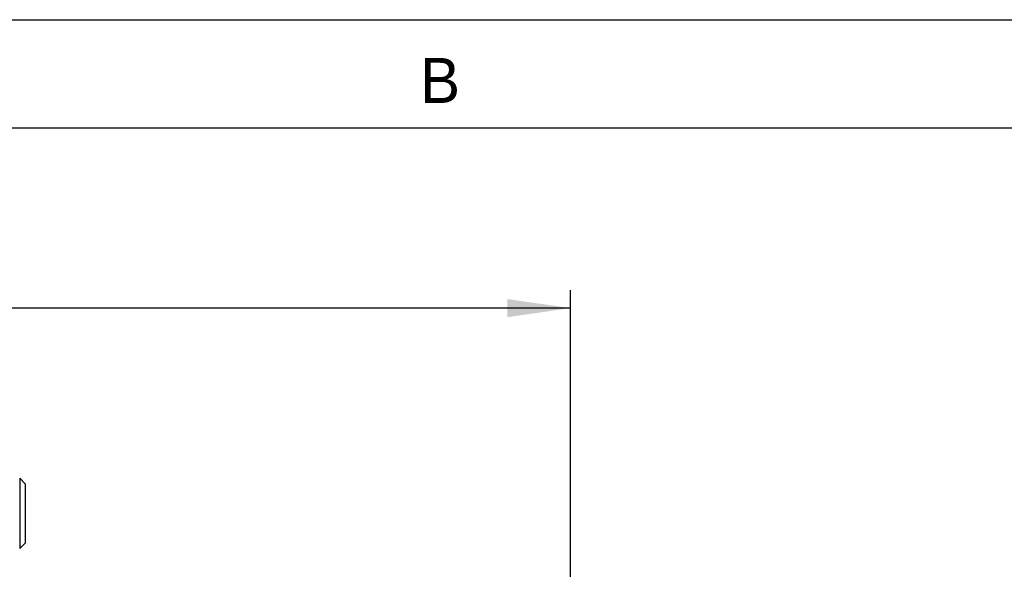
# Model space of a CAD drawing. Header units: millimetres. Extents: x 0 to 420, y 0 to 297.
# Tile 21 of 25: x 131 to 186, y 267 to 297. Entities that reach past the tile are written whole.
import ezdxf

# ---------------------------------------------------------------- set-up
doc = ezdxf.new("R2010")
doc.units = ezdxf.units.MM
doc.header["$LTSCALE"] = 23.1
doc.layers.get('0').update_dxf_attribs({"linetype": 'CONTINUOUS'})
doc.styles.get("Standard").update_dxf_attribs({"font": 'txt', "width": 0.85})
doc.styles.add('TEXTSTYLE_2', font='trium.ttf')
doc.dimstyles.new('DIMSTYLE_1', dxfattribs={"dimtxt": 5.5, "dimasz": 3.5, "dimexe": 1, "dimexo": 0.5, "dimgap": 1.375, "dimtad": 1, "dimdec": 4, "dimdsep": 46, "dimtxsty": 'STANDARD', "dimblk": '_FILLED', "dimblk1": '_FILLED', "dimblk2": '_FILLED', "dimcen": 0.09, "dimadec": 4, "dimazin": 2, "dimtp": 0.15, "dimtm": 0.15, "dimtfac": 1, "dimtdec": 4, "dimtofl": 0, "dimtmove": 0, "dimatfit": 3, "dimldrblk": '_FILLED', "dimfxl": 1, "dimtolj": 1, "dimarcsym": 0})

# ---------------------------------------------------------------- blocks, each defined once
blk = doc.blocks.new('_FILLED')
at = {"color": 0, "linetype": 'BYBLOCK'}
blk.add_solid([(0, 0), (-1, 0.143), (-1, -0.143)], dxfattribs=at)
blk = doc.blocks.new('*D5')
at = {"color": 2, "linetype": 'CONTINUOUS'}
for p, q in [((46.935, 267.103), (46.935, 281.995)), ((161.435, 256.453), (161.435, 281.995)), ((46.935, 280.995), (104.185, 280.995)), ((161.435, 280.995), (104.185, 280.995))]:
    blk.add_line(p, q, dxfattribs=at)
at = {"color": 2, "linetype": 'CONTINUOUS', "xscale": 3.5, "yscale": 3.5, "zscale": 3.5, "rotation": 180}
blk.add_blockref('_FILLED', (46.935, 280.995), dxfattribs=at)
at = {"color": 2, "linetype": 'CONTINUOUS', "xscale": 3.5, "yscale": 3.5, "zscale": 3.5}
blk.add_blockref('_FILLED', (161.435, 280.995), dxfattribs=at)
at = {"color": 2, "linetype": 'CONTINUOUS', "insert": (104.185, 287.87), "char_height": 5.5, "width": 26.51786, "attachment_point": 2, "line_spacing_factor": 0.9}
blk.add_mtext('114.5', dxfattribs=at)

msp = doc.modelspace()

# ---------------------------------------------------------------- linework, layer by layer
at = {"color": 2, "linetype": 'CONTINUOUS'}
msp.add_line((0, 297), (420, 297), dxfattribs=at)
at = {"color": 7, "linetype": 'CONTINUOUS'}
for p, q in [((18, 291), (414, 291)), ((131.13464, 271.25253), (130.83455, 271.55261)), ((130.83464, 271.55261), (130.83464, 267.65261)), ((131.13464, 271.25246), (131.13464, 267.95275)), ((131.13464, 267.95269), (130.83455, 267.65261))]:
    msp.add_line(p, q, dxfattribs=at)

# ---------------------------------------------------------------- texts
at = {"color": 2, "linetype": 'CONTINUOUS', "insert": (154.19009, 294.87931), "char_height": 2.5, "width": 2.3703704, "attachment_point": 2, "line_spacing_factor": 0.9, "style": 'TEXTSTYLE_2'}
msp.add_mtext('B', dxfattribs=at)

# ---------------------------------------------------------------- dimensions: what is measured, and where the dimension line sits
at = {"color": 2, "linetype": 'CONTINUOUS'}
dim = msp.add_linear_dim(base=(161.43464, 280.9955), p1=(46.93464, 266.60261), p2=(161.43464, 255.95261), dimstyle='DIMSTYLE_1', dxfattribs=at)
dim.commit()
dim.dimension.update_dxf_attribs({"geometry": '*D5', "text_midpoint": (103.39893, 280.9955), "dimtype": 160})

doc.saveas('drawing.dxf')
